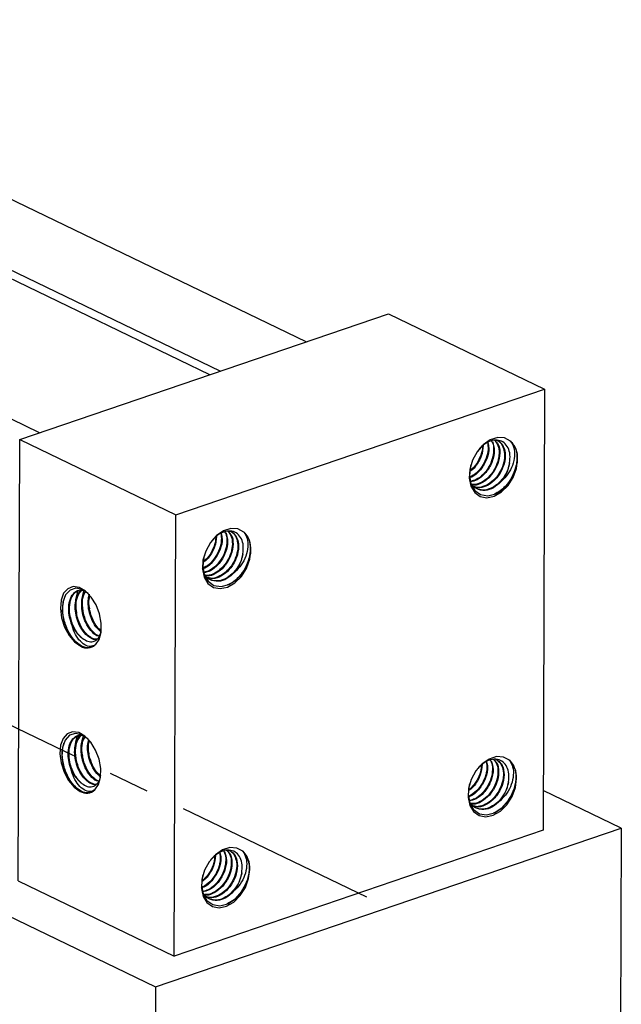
# Model space of a CAD drawing. Header units: inches. Extents: x 0.1 to 43.9, y 0.1 to 33.9.
# Tile 23 of 24: x 40.3 to 41.7, y 24.4 to 26.9. Entities that reach past the tile are written whole.
import ezdxf

# ---------------------------------------------------------------- set-up
doc = ezdxf.new("R2010")
doc.units = ezdxf.units.IN
doc.header["$MEASUREMENT"] = 0
doc.linetypes.add('CENTERX2', pattern=[0.8, 0.5, -0.1, 0.1, -0.1])

msp = doc.modelspace()

# ---------------------------------------------------------------- linework, layer by layer
at = {"color": 7, "linetype": 'Continuous', "lineweight": 25}
for p, q in [((40.9638, 26.0689), (39.3227, 26.8614)), ((40.7275, 25.9883), (39.1769, 26.737)), ((39.2547, 26.7207), (40.7532, 25.9971)), ((40.3082, 25.8453), (38.6671, 26.6378)), ((40.26, 25.8289), (41.1663, 26.138)), ((41.1663, 26.138), (41.5499, 25.9527)), ((40.6437, 25.6436), (41.5499, 25.9527)), ((41.5499, 25.9527), (41.5461, 24.8677)), ((40.2562, 24.7438), (40.26, 25.8289)), ((40.26, 25.8289), (40.6437, 25.6436)), ((37.9283, 25.7696), (40.5938, 24.4826)), ((40.6398, 24.5586), (40.6437, 25.6436)), ((41.7386, 24.873), (41.5465, 24.9658)), ((40.5938, 24.4826), (41.7386, 24.873)), ((41.7386, 24.873), (41.7364, 24.2736)), ((41.5461, 24.8677), (40.6398, 24.5586)), ((40.2562, 24.7438), (40.6398, 24.5586)), ((40.5938, 24.4826), (40.5917, 23.8832))]:
    msp.add_line(p, q, dxfattribs=at)
at = {"color": 7, "linetype": 'CENTERX2'}
msp.add_line((38.5007, 25.9649), (41.1662, 24.6778), dxfattribs=at)
at = {"color": 7, "linetype": 'Continuous', "lineweight": 25, "flags": 128}
for points in [[(41.4664, 25.8248), (41.4518, 25.8326), (41.4347, 25.8337), (41.4165, 25.828), (41.3991, 25.816), (41.384, 25.7988), (41.3725, 25.778), (41.3659, 25.7555), (41.3646, 25.7334), (41.3689, 25.7138), (41.3782, 25.6984), (41.3918, 25.6888), (41.4084, 25.6857), (41.4264, 25.6895), (41.4442, 25.6998), (41.4602, 25.7157), (41.4728, 25.7356), (41.4808, 25.7578), (41.4837, 25.7802)], [(41.3692, 25.7676), (41.3677, 25.7633), (41.3652, 25.7407), (41.3688, 25.7202), (41.3783, 25.7037), (41.3925, 25.6935), (41.4104, 25.6906), (41.4298, 25.6956), (41.4486, 25.7079), (41.465, 25.7264), (41.4769, 25.7489), (41.4831, 25.7733), (41.4837, 25.7802), (41.4837, 25.7802)], [(40.8108, 25.6012), (40.7962, 25.609), (40.7791, 25.6101), (40.7609, 25.6044), (40.7435, 25.5924), (40.7284, 25.5752), (40.717, 25.5544), (40.7103, 25.5319), (40.7091, 25.5098), (40.7133, 25.4902), (40.7226, 25.4748), (40.7362, 25.4652), (40.7528, 25.4621), (40.7708, 25.4659), (40.7886, 25.4762), (40.8046, 25.492), (40.8172, 25.512), (40.8253, 25.5342), (40.8281, 25.5566)], [(40.7137, 25.544), (40.7121, 25.5397), (40.7096, 25.5171), (40.7132, 25.4966), (40.7227, 25.4801), (40.7369, 25.4699), (40.7548, 25.467), (40.7742, 25.472), (40.7931, 25.4843), (40.8094, 25.5028), (40.8213, 25.5253), (40.8275, 25.5497), (40.8281, 25.5566), (40.8281, 25.5566)], [(40.4457, 25.324), (40.4548, 25.3371), (40.4598, 25.3553), (40.4602, 25.3768), (40.456, 25.3998), (40.4475, 25.4219), (40.4356, 25.4413), (40.4213, 25.4561), (40.406, 25.4649), (40.3911, 25.467), (40.3779, 25.462), (40.3677, 25.4506), (40.3615, 25.4337), (40.3597, 25.4129), (40.3626, 25.3902), (40.3699, 25.3676), (40.381, 25.3472), (40.3947, 25.3309), (40.4099, 25.3203)], [(40.4292, 25.4491), (40.4292, 25.4491), (40.4135, 25.4596), (40.3978, 25.4629), (40.3836, 25.4585), (40.3726, 25.4468), (40.3659, 25.4287), (40.3644, 25.4062), (40.3682, 25.3819), (40.377, 25.3582), (40.3897, 25.338), (40.4052, 25.3232), (40.4099, 25.3203), (40.4099, 25.3203)], [(40.4444, 24.9671), (40.4536, 24.9802), (40.4586, 24.9984), (40.459, 25.0199), (40.4547, 25.0428), (40.4463, 25.065), (40.4344, 25.0844), (40.4201, 25.0992), (40.4047, 25.108), (40.3898, 25.11), (40.3766, 25.1051), (40.3665, 25.0937), (40.3602, 25.0768), (40.3584, 25.056), (40.3614, 25.0333), (40.3687, 25.0107), (40.3797, 24.9903), (40.3935, 24.974), (40.4086, 24.9634)], [(40.4279, 25.0922), (40.4279, 25.0922), (40.4123, 25.1027), (40.3966, 25.106), (40.3823, 25.1016), (40.3713, 25.0898), (40.3646, 25.0717), (40.3631, 25.0493), (40.3669, 25.025), (40.3757, 25.0012), (40.3885, 24.981), (40.404, 24.9663), (40.4086, 24.9634), (40.4086, 24.9634)], [(41.4636, 25.0399), (41.449, 25.0477), (41.4319, 25.0489), (41.4138, 25.0431), (41.3963, 25.0311), (41.3812, 25.0139), (41.3698, 24.9931), (41.3631, 24.9706), (41.3619, 24.9485), (41.3661, 24.9289), (41.3755, 24.9136), (41.389, 24.9039), (41.4056, 24.9008), (41.4236, 24.9046), (41.4414, 24.9149), (41.4574, 24.9308), (41.47, 24.9507), (41.4781, 24.9729), (41.4809, 24.9954)], [(41.3665, 24.9827), (41.3649, 24.9784), (41.3625, 24.9558), (41.366, 24.9353), (41.3755, 24.9188), (41.3898, 24.9086), (41.4076, 24.9057), (41.427, 24.9107), (41.4459, 24.923), (41.4622, 24.9415), (41.4741, 24.964), (41.4803, 24.9884), (41.4809, 24.9954), (41.4809, 24.9954)], [(40.808, 24.8163), (40.7935, 24.8241), (40.7763, 24.8252), (40.7582, 24.8195), (40.7407, 24.8075), (40.7256, 24.7903), (40.7142, 24.7695), (40.7075, 24.747), (40.7063, 24.7249), (40.7105, 24.7053), (40.7199, 24.6899), (40.7335, 24.6803), (40.75, 24.6772), (40.7681, 24.681), (40.7859, 24.6913), (40.8018, 24.7072), (40.8144, 24.7271), (40.8225, 24.7493), (40.8253, 24.7717)], [(40.7109, 24.7591), (40.7093, 24.7548), (40.7069, 24.7322), (40.7104, 24.7117), (40.7199, 24.6952), (40.7342, 24.685), (40.752, 24.6821), (40.7714, 24.6871), (40.7903, 24.6994), (40.8066, 24.7179), (40.8185, 24.7404), (40.8248, 24.7648), (40.8253, 24.7717), (40.8253, 24.7717)]]:
    msp.add_lwpolyline(points, dxfattribs=at)
at = {"color": 7, "linetype": 'Continuous', "lineweight": 25}
for centre, radius, start, end in [((41.4264, 25.7836), 0.0574, 356.6405, 45.7988), ((40.7708, 25.56), 0.0574, 356.64, 45.7993), ((40.4252, 25.347), 0.0308, 240.0988, 311.6203), ((41.4236, 24.9987), 0.0574, 356.6405, 45.7988), ((40.424, 24.9901), 0.0308, 240.0996, 311.6204), ((40.768, 24.7751), 0.0574, 356.64, 45.7993)]:
    msp.add_arc(centre, radius, start, end, dxfattribs=at)
for points, knots in [([(41.4097, 25.8211), (41.4104, 25.8157), (41.4121, 25.804), (41.4073, 25.783), (41.397, 25.7625), (41.3821, 25.7448), (41.3701, 25.7381), (41.3641, 25.7348)], [0, 0, 0, 0, 0.175641, 0.381853, 0.588041, 0.792687, 1, 1, 1, 1]), ([(41.4102, 25.8213), (41.4113, 25.8171), (41.4146, 25.8056), (41.4091, 25.7813), (41.3988, 25.7623), (41.3859, 25.747), (41.3759, 25.7375), (41.3669, 25.7351), (41.3649, 25.7346)], [0, 0, 0, 0, 0.143762, 0.396202, 0.648219, 0.700366, 0.935451, 1, 1, 1, 1]), ([(41.3992, 25.8142), (41.3983, 25.8055), (41.3963, 25.7879), (41.3852, 25.769), (41.3751, 25.7564), (41.3699, 25.7528), (41.3663, 25.7502)], [0, 0, 0, 0, 0.363738, 0.735841, 0.812836, 1, 1, 1, 1]), ([(41.4218, 25.8238), (41.4239, 25.8168), (41.4283, 25.8025), (41.4227, 25.7749), (41.4122, 25.7558), (41.3994, 25.7405), (41.3859, 25.7288), (41.3731, 25.7259), (41.3676, 25.7246)], [0, 0, 0, 0, 0.1995226, 0.4065459, 0.613223, 0.6559877, 0.8487784, 1, 1, 1, 1]), ([(41.4191, 25.8254), (41.4201, 25.824), (41.424, 25.8182), (41.4254, 25.8027), (41.4225, 25.7815), (41.4132, 25.7603), (41.3992, 25.7422), (41.3835, 25.7298), (41.3731, 25.7271), (41.3688, 25.726)], [0, 0, 0, 0, 0.050753, 0.217283, 0.382561, 0.549997, 0.714484, 0.882313, 1, 1, 1, 1]), ([(41.4266, 25.8276), (41.4292, 25.8247), (41.4354, 25.818), (41.4389, 25.8008), (41.4371, 25.7798), (41.4292, 25.7584), (41.4161, 25.7392), (41.3994, 25.7252), (41.3839, 25.7178), (41.3752, 25.7183), (41.3722, 25.7185)], [0, 0, 0, 0, 0.101779, 0.240863, 0.377497, 0.516908, 0.653408, 0.792714, 0.929605, 1, 1, 1, 1]), ([(41.4297, 25.8241), (41.4317, 25.8223), (41.4383, 25.816), (41.4411, 25.7956), (41.4364, 25.7686), (41.4257, 25.7494), (41.4128, 25.7339), (41.3982, 25.7226), (41.3821, 25.7154), (41.3748, 25.7172), (41.3739, 25.7174)], [0, 0, 0, 0, 0.071537, 0.251215, 0.429784, 0.608054, 0.644941, 0.811233, 0.974531, 1, 1, 1, 1]), ([(41.4321, 25.8271), (41.433, 25.8268), (41.4388, 25.8254), (41.4463, 25.8156), (41.452, 25.799), (41.4515, 25.7781), (41.4449, 25.7566), (41.4329, 25.7367), (41.4168, 25.7211), (41.3987, 25.7121), (41.3837, 25.7095), (41.3764, 25.7127), (41.3743, 25.7137)], [0, 0, 0, 0, 0.0221423, 0.1372915, 0.2547799, 0.369817, 0.4872149, 0.6025813, 0.7195272, 0.8356594, 0.9517995, 1, 1, 1, 1]), ([(41.4353, 25.8261), (41.4403, 25.822), (41.4503, 25.8136), (41.4548, 25.7894), (41.4498, 25.762), (41.4392, 25.7429), (41.4263, 25.7274), (41.4116, 25.7157), (41.3923, 25.7085), (41.3822, 25.7116), (41.3783, 25.7128)], [0, 0, 0, 0, 0.150079, 0.301894, 0.452771, 0.603396, 0.634562, 0.775067, 0.913042, 1, 1, 1, 1]), ([(41.464, 25.7714), (41.4646, 25.7782), (41.466, 25.7917), (41.461, 25.8091), (41.4512, 25.8217), (41.4373, 25.828), (41.4209, 25.8274), (41.4038, 25.8193), (41.3908, 25.8087), (41.3853, 25.8), (41.3839, 25.7977)], [0, 0, 0, 0, 0.132391, 0.265192, 0.399655, 0.534629, 0.672468, 0.81024, 0.950832, 1, 1, 1, 1]), ([(41.4664, 25.8248), (41.4704, 25.8202), (41.4769, 25.8128), (41.4807, 25.7994), (41.4817, 25.792), (41.4819, 25.7889), (41.4819, 25.7878), (41.4821, 25.7842), (41.482, 25.7769), (41.48, 25.7621), (41.4732, 25.7417), (41.4624, 25.7241), (41.4514, 25.7114), (41.4407, 25.7014), (41.4313, 25.697), (41.4263, 25.6947)], [0, 0, 0, 0, 0.147842, 0.242571, 0.297682, 0.300296, 0.304778, 0.31934, 0.37084, 0.444767, 0.594517, 0.741291, 0.793181, 0.890776, 1, 1, 1, 1]), ([(41.4664, 25.8248), (41.4694, 25.8198), (41.4755, 25.8099), (41.4769, 25.7885), (41.4722, 25.7657), (41.4609, 25.7433), (41.4497, 25.7319), (41.4441, 25.7262)], [0, 0, 0, 0, 0.204057, 0.408116, 0.612401, 0.805603, 1, 1, 1, 1]), ([(41.397, 25.8121), (41.3971, 25.8102), (41.3974, 25.8017), (41.3917, 25.7849), (41.3813, 25.7652), (41.3711, 25.7559), (41.3664, 25.7516)], [0, 0, 0, 0, 0.0902709, 0.4089075, 0.7233843, 1, 1, 1, 1]), ([(41.464, 25.7714), (41.4627, 25.7659), (41.4597, 25.7533), (41.4493, 25.7343), (41.4341, 25.7176), (41.4162, 25.7069), (41.3976, 25.7029), (41.387, 25.7067), (41.3817, 25.7087)], [0, 0, 0, 0, 0.1346539, 0.3073333, 0.4800171, 0.6538998, 0.8254419, 1, 1, 1, 1]), ([(41.4441, 25.7262), (41.4451, 25.7275), (41.4505, 25.7342), (41.4584, 25.7483), (41.4627, 25.7628), (41.4638, 25.7705), (41.464, 25.7714)], [0, 0, 0, 0, 0.103141, 0.520978, 0.938815, 1, 1, 1, 1]), ([(41.4441, 25.7262), (41.4378, 25.7203), (41.4252, 25.7087), (41.4025, 25.7018), (41.3824, 25.7067), (41.3698, 25.7161), (41.3676, 25.7243), (41.3676, 25.7246)], [0, 0, 0, 0, 0.2395391, 0.4747654, 0.7345766, 0.9905207, 1, 1, 1, 1]), ([(40.7541, 25.5975), (40.7549, 25.5921), (40.7565, 25.5804), (40.7517, 25.5594), (40.7414, 25.5389), (40.7265, 25.5212), (40.7146, 25.5145), (40.7086, 25.5112)], [0, 0, 0, 0, 0.175641, 0.381853, 0.588041, 0.792687, 1, 1, 1, 1]), ([(40.7546, 25.5977), (40.7558, 25.5935), (40.759, 25.582), (40.7535, 25.5577), (40.7432, 25.5387), (40.7303, 25.5234), (40.7203, 25.5139), (40.7113, 25.5115), (40.7093, 25.511)], [0, 0, 0, 0, 0.143761, 0.396201, 0.648218, 0.700366, 0.935451, 1, 1, 1, 1]), ([(40.7662, 25.6002), (40.7684, 25.5932), (40.7727, 25.5789), (40.7671, 25.5513), (40.7567, 25.5322), (40.7438, 25.5169), (40.7303, 25.5052), (40.7176, 25.5023), (40.712, 25.501)], [0, 0, 0, 0, 0.199523, 0.406546, 0.613222, 0.655988, 0.848778, 1, 1, 1, 1]), ([(40.7635, 25.6018), (40.7645, 25.6004), (40.7684, 25.5946), (40.7698, 25.5791), (40.7669, 25.5579), (40.7576, 25.5367), (40.7436, 25.5186), (40.7279, 25.5062), (40.7175, 25.5035), (40.7132, 25.5024)], [0, 0, 0, 0, 0.050753, 0.217283, 0.382561, 0.549997, 0.714484, 0.882313, 1, 1, 1, 1]), ([(40.771, 25.604), (40.7737, 25.6011), (40.7798, 25.5944), (40.7833, 25.5772), (40.7816, 25.5562), (40.7736, 25.5348), (40.7605, 25.5156), (40.7439, 25.5016), (40.7283, 25.4942), (40.7196, 25.4947), (40.7167, 25.4949)], [0, 0, 0, 0, 0.101779, 0.240863, 0.377497, 0.516908, 0.653407, 0.792712, 0.929603, 1, 1, 1, 1]), ([(40.7742, 25.6004), (40.7761, 25.5987), (40.7828, 25.5924), (40.7855, 25.572), (40.7808, 25.545), (40.7701, 25.5258), (40.7573, 25.5103), (40.7427, 25.499), (40.7265, 25.4918), (40.7193, 25.4936), (40.7183, 25.4938)], [0, 0, 0, 0, 0.071536, 0.251215, 0.429783, 0.608052, 0.644941, 0.811233, 0.97453, 1, 1, 1, 1]), ([(40.7765, 25.6034), (40.7775, 25.6032), (40.7833, 25.6018), (40.7907, 25.592), (40.7964, 25.5754), (40.7959, 25.5545), (40.7893, 25.5329), (40.7773, 25.5131), (40.7612, 25.4974), (40.7431, 25.4885), (40.7281, 25.4859), (40.7209, 25.4891), (40.7187, 25.49)], [0, 0, 0, 0, 0.022142, 0.137292, 0.25478, 0.369817, 0.487215, 0.602581, 0.719527, 0.83566, 0.951798, 1, 1, 1, 1]), ([(40.7798, 25.6025), (40.7847, 25.5984), (40.7947, 25.59), (40.7992, 25.5658), (40.7942, 25.5384), (40.7836, 25.5193), (40.7707, 25.5038), (40.756, 25.4921), (40.7368, 25.4848), (40.7266, 25.488), (40.7227, 25.4892)], [0, 0, 0, 0, 0.150079, 0.301894, 0.452771, 0.603395, 0.634562, 0.775067, 0.91304, 1, 1, 1, 1]), ([(40.8084, 25.5478), (40.8091, 25.5546), (40.8104, 25.5681), (40.8054, 25.5854), (40.7956, 25.598), (40.7817, 25.6044), (40.7653, 25.6038), (40.7483, 25.5957), (40.7352, 25.5851), (40.7298, 25.5764), (40.7283, 25.5741)], [0, 0, 0, 0, 0.132391, 0.265191, 0.399655, 0.534627, 0.672468, 0.81024, 0.950832, 1, 1, 1, 1]), ([(40.8108, 25.6012), (40.8143, 25.5972), (40.8224, 25.5882), (40.8274, 25.5672), (40.8257, 25.5424), (40.8175, 25.5179), (40.8037, 25.4958), (40.7874, 25.479), (40.7757, 25.4734), (40.7708, 25.4711)], [0, 0, 0, 0, 0.131326, 0.298965, 0.445098, 0.594823, 0.743896, 0.891349, 1, 1, 1, 1]), ([(40.8108, 25.6012), (40.8139, 25.5962), (40.82, 25.5863), (40.8214, 25.5649), (40.8166, 25.5421), (40.8054, 25.5197), (40.7941, 25.5083), (40.7885, 25.5026)], [0, 0, 0, 0, 0.204057, 0.408116, 0.612401, 0.805603, 1, 1, 1, 1]), ([(40.7437, 25.5906), (40.7427, 25.5819), (40.7407, 25.5643), (40.7297, 25.5454), (40.7195, 25.5328), (40.7143, 25.5292), (40.7107, 25.5266)], [0, 0, 0, 0, 0.3637379, 0.7358388, 0.8128358, 1, 1, 1, 1]), ([(40.7414, 25.5885), (40.7415, 25.5866), (40.7418, 25.5781), (40.7361, 25.5613), (40.7257, 25.5416), (40.7156, 25.5323), (40.7108, 25.528)], [0, 0, 0, 0, 0.0902709, 0.4089075, 0.7233843, 1, 1, 1, 1]), ([(40.8084, 25.5478), (40.8071, 25.5423), (40.8041, 25.5297), (40.7938, 25.5107), (40.7785, 25.494), (40.7606, 25.4833), (40.7421, 25.4793), (40.7315, 25.4831), (40.7261, 25.4851)], [0, 0, 0, 0, 0.1346539, 0.3073333, 0.4800171, 0.6538998, 0.8254419, 1, 1, 1, 1]), ([(40.7885, 25.5026), (40.7896, 25.5039), (40.7949, 25.5106), (40.8028, 25.5247), (40.8072, 25.5392), (40.8082, 25.5469), (40.8084, 25.5478)], [0, 0, 0, 0, 0.103141, 0.520978, 0.938815, 1, 1, 1, 1]), ([(40.7885, 25.5026), (40.7822, 25.4967), (40.7697, 25.4851), (40.7469, 25.4782), (40.7269, 25.4831), (40.7142, 25.4925), (40.7121, 25.5007), (40.712, 25.501)], [0, 0, 0, 0, 0.239539, 0.474763, 0.734577, 0.99052, 1, 1, 1, 1]), ([(40.3866, 25.3769), (40.3846, 25.3834), (40.3807, 25.3964), (40.3796, 25.4179), (40.3836, 25.4385), (40.394, 25.4535), (40.4058, 25.4603), (40.4139, 25.4584), (40.4162, 25.4578)], [0, 0, 0, 0, 0.1608154, 0.3196258, 0.519218, 0.7188067, 0.9183967, 1, 1, 1, 1]), ([(40.4137, 25.3401), (40.4097, 25.3438), (40.4018, 25.3511), (40.3911, 25.3693), (40.3834, 25.392), (40.3812, 25.4172), (40.3857, 25.4388), (40.3945, 25.4535), (40.4029, 25.4563), (40.4062, 25.4574)], [0, 0, 0, 0, 0.128766, 0.255924, 0.415735, 0.575549, 0.735363, 0.895174, 1, 1, 1, 1]), ([(40.4531, 25.3393), (40.4517, 25.3385), (40.4462, 25.3353), (40.4336, 25.3397), (40.4184, 25.352), (40.4081, 25.3684), (40.401, 25.3853), (40.3968, 25.4019), (40.3954, 25.4235), (40.3997, 25.4432), (40.4062, 25.456), (40.4116, 25.4583), (40.4121, 25.4585)], [0, 0, 0, 0, 0.046153, 0.180303, 0.314453, 0.448602, 0.502862, 0.61095, 0.71769, 0.85184, 0.985988, 1, 1, 1, 1]), ([(40.4, 25.4018), (40.3986, 25.4111), (40.3956, 25.4306), (40.4001, 25.4465), (40.4024, 25.4547)], [0, 0, 0, 0, 0.479461, 1, 1, 1, 1]), ([(40.4552, 25.34), (40.4537, 25.3392), (40.4482, 25.336), (40.4388, 25.3394), (40.4275, 25.3466), (40.4177, 25.3568), (40.407, 25.3746), (40.3993, 25.3975), (40.3972, 25.4224), (40.4013, 25.4448), (40.4088, 25.4539), (40.4125, 25.4585)], [0, 0, 0, 0, 0.047527, 0.183559, 0.238582, 0.348187, 0.456423, 0.592453, 0.728485, 0.864518, 1, 1, 1, 1]), ([(40.4564, 25.3446), (40.4542, 25.345), (40.447, 25.3461), (40.4343, 25.3579), (40.424, 25.3737), (40.4169, 25.3907), (40.4126, 25.4074), (40.4115, 25.4285), (40.414, 25.4459), (40.4192, 25.4527), (40.4208, 25.4548)], [0, 0, 0, 0, 0.0756469, 0.2454682, 0.4152885, 0.4839776, 0.6208067, 0.7559298, 0.9257519, 1, 1, 1, 1]), ([(40.4159, 25.4072), (40.4144, 25.4165), (40.4116, 25.435), (40.4157, 25.4501), (40.4178, 25.4576)], [0, 0, 0, 0, 0.5059697, 1, 1, 1, 1]), ([(40.4536, 25.3464), (40.453, 25.3466), (40.4503, 25.3471), (40.4434, 25.3524), (40.4336, 25.3621), (40.4229, 25.3801), (40.4152, 25.4029), (40.4133, 25.4276), (40.4158, 25.446), (40.4206, 25.4524), (40.4219, 25.454)], [0, 0, 0, 0, 0.023541, 0.097349, 0.244373, 0.38956, 0.572031, 0.754505, 0.936979, 1, 1, 1, 1]), ([(40.4457, 25.324), (40.4408, 25.3208), (40.431, 25.3143), (40.4118, 25.3193), (40.3931, 25.3346), (40.3773, 25.359), (40.3673, 25.3883), (40.364, 25.4171), (40.3679, 25.432), (40.3696, 25.4386)], [0, 0, 0, 0, 0.14716, 0.294321, 0.441482, 0.588642, 0.735803, 0.882963, 1, 1, 1, 1]), ([(40.4594, 25.3568), (40.4564, 25.359), (40.4483, 25.365), (40.4399, 25.3793), (40.4328, 25.3961), (40.4287, 25.4127), (40.427, 25.4324), (40.4299, 25.4431), (40.4312, 25.4483)], [0, 0, 0, 0, 0.135491, 0.365557, 0.458614, 0.643984, 0.827044, 1, 1, 1, 1]), ([(40.4318, 25.4126), (40.43, 25.4221), (40.4277, 25.4343), (40.43, 25.4444), (40.4305, 25.4466)], [0, 0, 0, 0, 0.777764, 1, 1, 1, 1]), ([(40.4597, 25.3582), (40.4563, 25.3613), (40.449, 25.3682), (40.4388, 25.3856), (40.4313, 25.4081), (40.4287, 25.4299), (40.4314, 25.4405), (40.4323, 25.4442)], [0, 0, 0, 0, 0.1710936, 0.3693901, 0.6186078, 0.8678299, 1, 1, 1, 1]), ([(40.4457, 25.324), (40.4417, 25.3221), (40.4339, 25.3182), (40.4195, 25.323), (40.4054, 25.3351), (40.3935, 25.3538), (40.3889, 25.3692), (40.3866, 25.3769)], [0, 0, 0, 0, 0.204057, 0.408117, 0.612402, 0.805601, 1, 1, 1, 1]), ([(40.3866, 25.3769), (40.3872, 25.3753), (40.3893, 25.3705), (40.3933, 25.363), (40.4006, 25.3519), (40.4078, 25.3444), (40.413, 25.3406), (40.4137, 25.3401)], [0, 0, 0, 0, 0.102995, 0.309484, 0.51598, 0.933228, 1, 1, 1, 1]), ([(40.4137, 25.3401), (40.4182, 25.3372), (40.4273, 25.3313), (40.4406, 25.331), (40.4514, 25.3377), (40.4584, 25.3482), (40.4597, 25.3575), (40.4602, 25.3608)], [0, 0, 0, 0, 0.218575, 0.437827, 0.659819, 0.882655, 1, 1, 1, 1]), ([(40.4589, 25.3564), (40.4583, 25.3568), (40.457, 25.3577), (40.456, 25.3595), (40.4554, 25.3605)], [0, 0, 0, 0, 0.443839, 1, 1, 1, 1]), ([(40.3853, 25.02), (40.3833, 25.0265), (40.3795, 25.0395), (40.3783, 25.061), (40.3823, 25.0815), (40.3927, 25.0966), (40.4045, 25.1034), (40.4126, 25.1015), (40.415, 25.1009)], [0, 0, 0, 0, 0.160817, 0.319625, 0.519218, 0.718806, 0.918396, 1, 1, 1, 1]), ([(40.4124, 24.9832), (40.4085, 24.9869), (40.4005, 24.9942), (40.3898, 25.0124), (40.3822, 25.0351), (40.38, 25.0603), (40.3844, 25.0819), (40.3932, 25.0966), (40.4016, 25.0994), (40.405, 25.1005)], [0, 0, 0, 0, 0.128766, 0.255924, 0.415736, 0.575548, 0.735362, 0.895173, 1, 1, 1, 1]), ([(40.4519, 24.9824), (40.4505, 24.9816), (40.445, 24.9784), (40.4324, 24.9827), (40.4172, 24.9951), (40.4068, 25.0114), (40.3998, 25.0284), (40.3955, 25.045), (40.3941, 25.0665), (40.3985, 25.0863), (40.4049, 25.0991), (40.4103, 25.1014), (40.4109, 25.1016)], [0, 0, 0, 0, 0.046153, 0.180303, 0.314453, 0.448601, 0.502862, 0.610951, 0.717689, 0.85184, 0.985988, 1, 1, 1, 1]), ([(40.3987, 25.0448), (40.3973, 25.0542), (40.3944, 25.0736), (40.3988, 25.0895), (40.4011, 25.0978)], [0, 0, 0, 0, 0.4794591, 1, 1, 1, 1]), ([(40.4539, 24.9831), (40.4525, 24.9823), (40.447, 24.9791), (40.4375, 24.9825), (40.4263, 24.9896), (40.4164, 24.9999), (40.4057, 25.0177), (40.398, 25.0406), (40.3959, 25.0655), (40.4, 25.0879), (40.4075, 25.097), (40.4113, 25.1015)], [0, 0, 0, 0, 0.047526, 0.183559, 0.238581, 0.348187, 0.456423, 0.592454, 0.728485, 0.864518, 1, 1, 1, 1]), ([(40.4551, 24.9877), (40.4529, 24.9881), (40.4457, 24.9892), (40.433, 25.001), (40.4227, 25.0168), (40.4157, 25.0338), (40.4114, 25.0505), (40.4102, 25.0716), (40.4128, 25.089), (40.418, 25.0958), (40.4195, 25.0978)], [0, 0, 0, 0, 0.0756468, 0.2454684, 0.4152875, 0.4839765, 0.6208073, 0.7559283, 0.9257503, 1, 1, 1, 1]), ([(40.4146, 25.0503), (40.4132, 25.0596), (40.4103, 25.0778), (40.4144, 25.0927), (40.4164, 25.1)], [0, 0, 0, 0, 0.513483, 1, 1, 1, 1]), ([(40.4524, 24.9895), (40.4517, 24.9896), (40.4491, 24.9901), (40.4421, 24.9955), (40.4323, 25.0052), (40.4216, 25.0232), (40.4139, 25.046), (40.412, 25.0707), (40.4145, 25.089), (40.4194, 25.0955), (40.4206, 25.0971)], [0, 0, 0, 0, 0.023542, 0.097349, 0.244373, 0.38956, 0.572032, 0.754504, 0.936977, 1, 1, 1, 1]), ([(40.4577, 25.0003), (40.4549, 25.0024), (40.447, 25.0083), (40.4387, 25.0224), (40.4316, 25.0392), (40.4274, 25.0558), (40.4258, 25.0755), (40.4286, 25.0862), (40.43, 25.0913)], [0, 0, 0, 0, 0.129574, 0.361213, 0.454908, 0.64155, 0.82586, 1, 1, 1, 1]), ([(40.4305, 25.0557), (40.4287, 25.0652), (40.4265, 25.0774), (40.4288, 25.0874), (40.4293, 25.0897)], [0, 0, 0, 0, 0.777757, 1, 1, 1, 1]), ([(40.4444, 24.9671), (40.4395, 24.9638), (40.4297, 24.9574), (40.4106, 24.9623), (40.3918, 24.9776), (40.376, 25.0021), (40.3661, 25.0314), (40.3628, 25.0602), (40.3666, 25.0751), (40.3683, 25.0817)], [0, 0, 0, 0, 0.14716, 0.294322, 0.441483, 0.588643, 0.735803, 0.882963, 1, 1, 1, 1]), ([(40.458, 25.0017), (40.4547, 25.0047), (40.4476, 25.0115), (40.4375, 25.0287), (40.43, 25.0512), (40.4274, 25.073), (40.4301, 25.0836), (40.431, 25.0873)], [0, 0, 0, 0, 0.164284, 0.364209, 0.615476, 0.866742, 1, 1, 1, 1]), ([(41.4164, 25.0405), (41.4173, 25.0392), (41.4212, 25.0333), (41.4226, 25.0178), (41.4197, 24.9966), (41.4104, 24.9754), (41.3964, 24.9573), (41.3807, 24.9449), (41.3703, 24.9422), (41.366, 24.9411)], [0, 0, 0, 0, 0.050755, 0.217284, 0.382562, 0.549998, 0.714485, 0.882313, 1, 1, 1, 1]), ([(41.4239, 25.0427), (41.4265, 25.0399), (41.4326, 25.0331), (41.4361, 25.016), (41.4344, 24.9949), (41.4264, 24.9735), (41.4133, 24.9543), (41.3967, 24.9403), (41.3811, 24.9329), (41.3724, 24.9334), (41.3695, 24.9336)], [0, 0, 0, 0, 0.101778, 0.240863, 0.377497, 0.516909, 0.653408, 0.792714, 0.929605, 1, 1, 1, 1]), ([(41.427, 25.0392), (41.4289, 25.0374), (41.4356, 25.0311), (41.4384, 25.0107), (41.4336, 24.9837), (41.4229, 24.9645), (41.4101, 24.949), (41.3955, 24.9377), (41.3794, 24.9305), (41.3721, 24.9323), (41.3711, 24.9326)], [0, 0, 0, 0, 0.071537, 0.251215, 0.429784, 0.608054, 0.644941, 0.811233, 0.974531, 1, 1, 1, 1]), ([(41.4293, 25.0422), (41.4303, 25.0419), (41.4361, 25.0405), (41.4435, 25.0307), (41.4493, 25.0141), (41.4488, 24.9932), (41.4421, 24.9717), (41.4301, 24.9518), (41.414, 24.9362), (41.3959, 24.9272), (41.3809, 24.9247), (41.3737, 24.9278), (41.3715, 24.9288)], [0, 0, 0, 0, 0.022142, 0.137291, 0.25478, 0.369817, 0.487215, 0.602581, 0.719527, 0.835659, 0.951799, 1, 1, 1, 1]), ([(41.4326, 25.0413), (41.4375, 25.0371), (41.4475, 25.0288), (41.452, 25.0045), (41.447, 24.9771), (41.4364, 24.958), (41.4235, 24.9425), (41.4088, 24.9309), (41.3896, 24.9236), (41.3794, 24.9267), (41.3755, 24.9279)], [0, 0, 0, 0, 0.1500787, 0.301894, 0.452771, 0.6033958, 0.6345624, 0.775067, 0.9130421, 1, 1, 1, 1]), ([(41.4612, 24.9866), (41.4619, 24.9933), (41.4632, 25.0068), (41.4582, 25.0242), (41.4485, 25.0368), (41.4346, 25.0432), (41.4181, 25.0425), (41.4011, 25.0344), (41.388, 25.0238), (41.3826, 25.0151), (41.3812, 25.0128)], [0, 0, 0, 0, 0.132391, 0.265191, 0.399655, 0.534628, 0.672468, 0.81024, 0.950832, 1, 1, 1, 1]), ([(41.4636, 25.0399), (41.4672, 25.0359), (41.4752, 25.0269), (41.4802, 25.0059), (41.4785, 24.9812), (41.4704, 24.9567), (41.4566, 24.9345), (41.4403, 24.9177), (41.4286, 24.9122), (41.4236, 24.9098)], [0, 0, 0, 0, 0.131326, 0.298965, 0.445098, 0.594823, 0.743897, 0.89135, 1, 1, 1, 1]), ([(41.4636, 25.0399), (41.4667, 25.0349), (41.4728, 25.0251), (41.4742, 25.0037), (41.4694, 24.9808), (41.4582, 24.9584), (41.4469, 24.947), (41.4413, 24.9413)], [0, 0, 0, 0, 0.204057, 0.408116, 0.612401, 0.805603, 1, 1, 1, 1]), ([(40.4444, 24.9671), (40.4405, 24.9651), (40.4326, 24.9613), (40.4182, 24.9661), (40.4042, 24.9781), (40.3922, 24.9969), (40.3876, 25.0122), (40.3853, 25.02)], [0, 0, 0, 0, 0.204057, 0.408117, 0.612402, 0.805603, 1, 1, 1, 1]), ([(40.3853, 25.02), (40.386, 25.0184), (40.388, 25.0136), (40.392, 25.006), (40.3994, 24.995), (40.4065, 24.9875), (40.4117, 24.9837), (40.4124, 24.9832)], [0, 0, 0, 0, 0.10299, 0.309483, 0.51598, 0.933228, 1, 1, 1, 1]), ([(41.4069, 25.0362), (41.4077, 25.0308), (41.4094, 25.0191), (41.4045, 24.9982), (41.3942, 24.9776), (41.3793, 24.9599), (41.3674, 24.9533), (41.3614, 24.9499)], [0, 0, 0, 0, 0.175641, 0.381853, 0.588041, 0.792688, 1, 1, 1, 1]), ([(41.4074, 25.0364), (41.4086, 25.0322), (41.4118, 25.0207), (41.4063, 24.9964), (41.396, 24.9774), (41.3831, 24.9621), (41.3731, 24.9527), (41.3641, 24.9502), (41.3621, 24.9497)], [0, 0, 0, 0, 0.143764, 0.396203, 0.64822, 0.700367, 0.935451, 1, 1, 1, 1]), ([(41.3965, 25.0293), (41.3955, 25.0206), (41.3935, 25.003), (41.3825, 24.9841), (41.3723, 24.9715), (41.3672, 24.9679), (41.3635, 24.9653)], [0, 0, 0, 0, 0.3637401, 0.7358424, 0.8128362, 1, 1, 1, 1]), ([(41.3942, 25.0272), (41.3943, 25.0253), (41.3946, 25.0168), (41.389, 25), (41.3785, 24.9804), (41.3684, 24.971), (41.3636, 24.9667)], [0, 0, 0, 0, 0.090271, 0.408908, 0.723386, 1, 1, 1, 1]), ([(41.419, 25.0389), (41.4212, 25.0319), (41.4256, 25.0176), (41.4199, 24.99), (41.4095, 24.971), (41.3966, 24.9556), (41.3831, 24.9439), (41.3704, 24.941), (41.3648, 24.9398)], [0, 0, 0, 0, 0.1995226, 0.4065459, 0.613223, 0.6559877, 0.8487784, 1, 1, 1, 1]), ([(40.4124, 24.9832), (40.417, 24.9802), (40.426, 24.9744), (40.4393, 24.9741), (40.4502, 24.9808), (40.4572, 24.9913), (40.4585, 25.0006), (40.4589, 25.0038)], [0, 0, 0, 0, 0.218575, 0.437827, 0.659819, 0.882658, 1, 1, 1, 1]), ([(40.4576, 24.9995), (40.457, 24.9999), (40.4557, 25.0008), (40.4547, 25.0026), (40.4541, 25.0036)], [0, 0, 0, 0, 0.4438505, 1, 1, 1, 1]), ([(41.4612, 24.9866), (41.4599, 24.981), (41.457, 24.9684), (41.4466, 24.9494), (41.4313, 24.9327), (41.4134, 24.922), (41.3949, 24.918), (41.3843, 24.9218), (41.3789, 24.9238)], [0, 0, 0, 0, 0.134654, 0.307332, 0.480017, 0.6539, 0.825442, 1, 1, 1, 1]), ([(41.4413, 24.9413), (41.4424, 24.9427), (41.4477, 24.9493), (41.4556, 24.9634), (41.46, 24.978), (41.4611, 24.9856), (41.4612, 24.9866)], [0, 0, 0, 0, 0.103141, 0.520978, 0.938815, 1, 1, 1, 1]), ([(41.4413, 24.9413), (41.435, 24.9354), (41.4225, 24.9238), (41.3998, 24.9169), (41.3797, 24.9218), (41.367, 24.9312), (41.3649, 24.9395), (41.3648, 24.9398)], [0, 0, 0, 0, 0.239539, 0.474766, 0.734577, 0.990521, 1, 1, 1, 1]), ([(40.7513, 24.8126), (40.7521, 24.8072), (40.7538, 24.7955), (40.7489, 24.7746), (40.7386, 24.754), (40.7237, 24.7363), (40.7118, 24.7297), (40.7058, 24.7263)], [0, 0, 0, 0, 0.175641, 0.381853, 0.588041, 0.792688, 1, 1, 1, 1]), ([(40.7518, 24.8128), (40.753, 24.8086), (40.7562, 24.7971), (40.7507, 24.7728), (40.7404, 24.7538), (40.7276, 24.7385), (40.7176, 24.729), (40.7085, 24.7266), (40.7066, 24.7261)], [0, 0, 0, 0, 0.143764, 0.396203, 0.648219, 0.700367, 0.935451, 1, 1, 1, 1]), ([(40.7409, 24.8057), (40.7399, 24.797), (40.7379, 24.7794), (40.7269, 24.7605), (40.7168, 24.7479), (40.7116, 24.7443), (40.7079, 24.7417)], [0, 0, 0, 0, 0.36374, 0.73584, 0.812836, 1, 1, 1, 1]), ([(40.7386, 24.8036), (40.7387, 24.8017), (40.739, 24.7932), (40.7334, 24.7764), (40.7229, 24.7567), (40.7128, 24.7474), (40.7081, 24.7431)], [0, 0, 0, 0, 0.090271, 0.408908, 0.723386, 1, 1, 1, 1]), ([(40.7634, 24.8153), (40.7656, 24.8083), (40.77, 24.794), (40.7644, 24.7664), (40.7539, 24.7473), (40.741, 24.732), (40.7275, 24.7203), (40.7148, 24.7174), (40.7092, 24.7161)], [0, 0, 0, 0, 0.199523, 0.406546, 0.613222, 0.655988, 0.848778, 1, 1, 1, 1]), ([(40.7608, 24.8169), (40.7617, 24.8156), (40.7657, 24.8097), (40.767, 24.7942), (40.7641, 24.773), (40.7548, 24.7518), (40.7408, 24.7337), (40.7252, 24.7213), (40.7147, 24.7186), (40.7104, 24.7175)], [0, 0, 0, 0, 0.050755, 0.217284, 0.382562, 0.549998, 0.714485, 0.882313, 1, 1, 1, 1]), ([(40.7683, 24.8191), (40.7709, 24.8162), (40.7771, 24.8095), (40.7805, 24.7924), (40.7788, 24.7713), (40.7708, 24.7499), (40.7577, 24.7307), (40.7411, 24.7167), (40.7255, 24.7093), (40.7168, 24.7098), (40.7139, 24.71)], [0, 0, 0, 0, 0.101778, 0.240863, 0.377497, 0.516909, 0.653408, 0.792712, 0.929603, 1, 1, 1, 1]), ([(40.7714, 24.8156), (40.7733, 24.8138), (40.78, 24.8075), (40.7828, 24.7871), (40.778, 24.7601), (40.7674, 24.7409), (40.7545, 24.7254), (40.7399, 24.7141), (40.7238, 24.7069), (40.7165, 24.7087), (40.7155, 24.7089)], [0, 0, 0, 0, 0.071536, 0.251215, 0.429783, 0.608052, 0.644941, 0.811233, 0.97453, 1, 1, 1, 1]), ([(40.7738, 24.8186), (40.7747, 24.8183), (40.7805, 24.8169), (40.7879, 24.8071), (40.7937, 24.7905), (40.7932, 24.7696), (40.7865, 24.7481), (40.7745, 24.7282), (40.7584, 24.7126), (40.7404, 24.7036), (40.7253, 24.7011), (40.7181, 24.7042), (40.716, 24.7052)], [0, 0, 0, 0, 0.022142, 0.137291, 0.25478, 0.369817, 0.487215, 0.602581, 0.719527, 0.835659, 0.951798, 1, 1, 1, 1]), ([(40.777, 24.8177), (40.782, 24.8135), (40.7919, 24.8051), (40.7965, 24.7809), (40.7914, 24.7535), (40.7808, 24.7344), (40.7679, 24.7189), (40.7533, 24.7072), (40.734, 24.7), (40.7238, 24.7031), (40.7199, 24.7043)], [0, 0, 0, 0, 0.1500787, 0.301894, 0.4527709, 0.6033948, 0.6345626, 0.7750671, 0.9130407, 1, 1, 1, 1]), ([(40.8056, 24.763), (40.8063, 24.7697), (40.8076, 24.7832), (40.8027, 24.8006), (40.7929, 24.8132), (40.779, 24.8196), (40.7625, 24.8189), (40.7455, 24.8108), (40.7325, 24.8002), (40.727, 24.7915), (40.7256, 24.7892)], [0, 0, 0, 0, 0.132391, 0.265191, 0.399654, 0.534627, 0.672468, 0.81024, 0.950832, 1, 1, 1, 1]), ([(40.808, 24.8163), (40.8116, 24.8123), (40.8196, 24.8033), (40.8246, 24.7823), (40.8229, 24.7576), (40.8148, 24.733), (40.801, 24.7109), (40.7847, 24.6941), (40.773, 24.6886), (40.768, 24.6862)], [0, 0, 0, 0, 0.131326, 0.298965, 0.445098, 0.594823, 0.743897, 0.891349, 1, 1, 1, 1]), ([(40.808, 24.8163), (40.8111, 24.8113), (40.8172, 24.8015), (40.8186, 24.78), (40.8138, 24.7572), (40.8026, 24.7348), (40.7914, 24.7234), (40.7857, 24.7177)], [0, 0, 0, 0, 0.204057, 0.408116, 0.612401, 0.805603, 1, 1, 1, 1]), ([(40.8056, 24.763), (40.8043, 24.7574), (40.8014, 24.7448), (40.791, 24.7258), (40.7757, 24.7091), (40.7579, 24.6984), (40.7393, 24.6944), (40.7287, 24.6982), (40.7233, 24.7002)], [0, 0, 0, 0, 0.134654, 0.307332, 0.480017, 0.6539, 0.825442, 1, 1, 1, 1]), ([(40.7857, 24.7177), (40.7868, 24.719), (40.7921, 24.7257), (40.8, 24.7398), (40.8044, 24.7544), (40.8055, 24.762), (40.8056, 24.763)], [0, 0, 0, 0, 0.103141, 0.520978, 0.938815, 1, 1, 1, 1]), ([(40.7857, 24.7177), (40.7794, 24.7118), (40.7669, 24.7002), (40.7442, 24.6933), (40.7241, 24.6982), (40.7114, 24.7076), (40.7093, 24.7159), (40.7092, 24.7161)], [0, 0, 0, 0, 0.239539, 0.474764, 0.734578, 0.99052, 1, 1, 1, 1])]:
    msp.add_open_spline(points, degree=3, knots=knots, dxfattribs=at)

doc.saveas('drawing.dxf')
